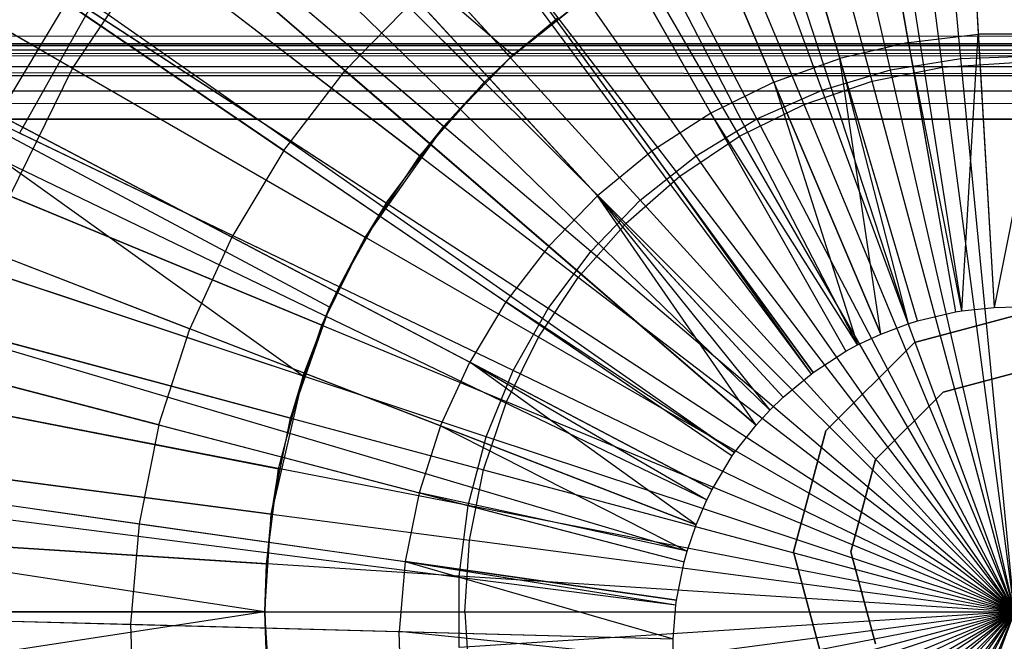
# Model space of a CAD drawing. Extents: x 0.2 to 40.1, y -6.7 to 6.7.
# Tile 220 of 256: x 15.516 to 16.032, y 3.378 to 3.705. Entities that reach past the tile are written whole.
import ezdxf

# ---------------------------------------------------------------- set-up
doc = ezdxf.new("R2010")
doc.units = 0
doc.header["$MEASUREMENT"] = 0
doc.layers.get('0').update_dxf_attribs({"color": 13, "linetype": 'CONTINUOUS'})

# ---------------------------------------------------------------- blocks, each defined once
blk = doc.blocks.new('SNOWBALL_XIV_PM3_STL')
at = {"color": 0}
for p, q in [((15.9855, 4.2589, 12.0589), (16.02704, 3.55343, 12.27543)), ((15.9855, 4.2589, 12.0589), (16.02704, 3.55343, 12.27543)), ((15.90104, 4.24985, 12.0589), (16.00996, 3.5516, 12.27543)), ((15.90104, 4.24985, 12.0589), (16.00996, 3.5516, 12.27543)), ((15.88504, 4.2472, 12.0589), (16.00672, 3.55107, 12.27543)), ((15.88504, 4.2472, 12.0589), (16.00672, 3.55107, 12.27543)), ((15.98681, 3.5464, 12.27543), (15.78656, 4.22413, 12.0589)), ((15.98681, 3.5464, 12.27543), (15.78656, 4.22413, 12.0589)), ((15.76241, 4.21661, 12.0589), (15.98192, 3.54488, 12.27543)), ((15.76241, 4.21661, 12.0589), (15.98192, 3.54488, 12.27543)), ((15.69136, 4.18998, 12.0589), (15.96756, 3.53949, 12.27543)), ((15.69136, 4.18998, 12.0589), (15.96756, 3.53949, 12.27543)), ((15.6309, 4.16157, 12.0589), (15.95533, 3.53375, 12.27543)), ((15.6309, 4.16157, 12.0589), (15.95533, 3.53375, 12.27543)), ((15.60067, 4.1452, 12.0589), (15.94922, 3.53044, 12.27543)), ((15.60067, 4.1452, 12.0589), (15.94922, 3.53044, 12.27543)), ((15.51568, 4.09037, 12.0589), (15.93203, 3.51935, 12.27543)), ((15.51568, 4.09037, 12.0589), (15.93203, 3.51935, 12.27543)), ((15.50993, 4.08615, 12.0589), (15.93087, 3.5185, 12.27543)), ((15.50993, 4.08615, 12.0589), (15.93087, 3.5185, 12.27543)), ((15.43749, 4.02622, 12.0589), (15.91622, 3.50638, 12.27543)), ((15.43749, 4.02622, 12.0589), (15.91622, 3.50638, 12.27543)), ((15.40262, 3.99229, 12.0589), (15.90917, 3.49952, 12.27543)), ((15.40262, 3.99229, 12.0589), (15.90917, 3.49952, 12.27543)), ((16.00953, 3.68423, 7.49844), (15.98192, 3.97042, 7.55251)), ((16.00953, 3.68423, 7.49844), (15.98192, 3.97042, 7.55251)), ((15.97259, 3.67826, 7.49844), (15.90861, 3.95857, 7.55251)), ((15.97259, 3.67826, 7.49844), (15.90861, 3.95857, 7.55251)), ((15.99992, 3.67957, 7.55158), (15.96308, 3.95938, 7.61917)), ((15.99992, 3.67957, 7.55158), (15.96308, 3.95938, 7.61917)), ((15.36712, 3.95357, 12.0589), (15.90199, 3.49169, 12.27543)), ((15.36712, 3.95357, 12.0589), (15.90199, 3.49169, 12.27543)), ((15.96291, 3.67221, 7.55158), (15.88987, 3.94481, 7.61917)), ((15.96291, 3.67221, 7.55158), (15.88987, 3.94481, 7.61917)), ((15.93672, 3.66762, 7.49844), (15.83742, 3.93744, 7.55251)), ((15.93672, 3.66762, 7.49844), (15.83742, 3.93744, 7.55251)), ((15.92718, 3.66008, 7.55158), (15.81918, 3.92082, 7.61917)), ((15.92718, 3.66008, 7.55158), (15.81918, 3.92082, 7.61917)), ((15.90251, 3.65247, 7.49844), (15.76952, 3.90738, 7.55251)), ((15.90251, 3.65247, 7.49844), (15.76952, 3.90738, 7.55251)), ((15.77312, 3.68478, 12.17175), (15.58158, 3.89569, 12.10527)), ((15.77312, 3.68478, 12.17175), (15.58158, 3.89569, 12.10527)), ((15.89334, 3.64339, 7.55158), (15.75223, 3.8878, 7.61917)), ((15.89334, 3.64339, 7.55158), (15.75223, 3.8878, 7.61917)), ((15.31176, 3.88244, 12.0589), (15.89079, 3.4773, 12.27543)), ((15.31176, 3.88244, 12.0589), (15.89079, 3.4773, 12.27543)), ((15.3055, 3.87337, 12.0589), (15.88953, 3.47547, 12.27543)), ((15.3055, 3.87337, 12.0589), (15.88953, 3.47547, 12.27543)), ((15.77436, 3.68591, 12.10744), (15.56228, 3.86888, 12.02693)), ((15.56228, 3.86888, 12.02693), (15.75943, 3.67173, 12.10744)), ((15.56228, 3.86888, 12.02693), (15.75943, 3.67173, 12.10744)), ((15.77436, 3.68591, 12.10744), (15.56228, 3.86888, 12.02693)), ((15.87051, 3.63307, 7.49844), (15.70602, 3.86889, 7.55251)), ((15.87051, 3.63307, 7.49844), (15.70602, 3.86889, 7.55251)), ((15.86197, 3.62243, 7.55158), (15.69017, 3.84633, 7.61917)), ((15.86197, 3.62243, 7.55158), (15.69017, 3.84633, 7.61917)), ((16.0103, 3.83776, 12.21476), (16.01859, 3.69694, 12.24897)), ((16.0103, 3.83776, 12.21476), (16.01859, 3.69694, 12.24897)), ((15.73805, 3.64857, 12.17175), (15.52111, 3.83325, 12.10527)), ((15.73805, 3.64857, 12.17175), (15.52111, 3.83325, 12.10527)), ((15.98197, 3.69268, 12.24897), (15.95768, 3.83163, 12.21476)), ((15.98197, 3.69268, 12.24897), (15.95768, 3.83163, 12.21476)), ((15.84126, 3.60975, 7.49844), (15.64796, 3.82259, 7.55251)), ((15.84126, 3.60975, 7.49844), (15.64796, 3.82259, 7.55251)), ((15.9061, 3.81955, 12.21476), (15.94607, 3.68426, 12.24897)), ((15.9061, 3.81955, 12.21476), (15.94607, 3.68426, 12.24897)), ((15.54335, 3.67892, 7.61917), (15.30815, 3.81472, 7.72144)), ((15.54335, 3.67892, 7.61917), (15.30815, 3.81472, 7.72144)), ((15.7255, 3.63305, 12.10744), (15.5043, 3.80278, 12.02693)), ((15.7255, 3.63305, 12.10744), (15.5043, 3.80278, 12.02693)), ((15.91137, 3.67182, 12.24897), (15.85624, 3.80166, 12.21476)), ((15.91137, 3.67182, 12.24897), (15.85624, 3.80166, 12.21476)), ((15.8336, 3.59755, 7.55158), (15.63404, 3.79711, 7.61917)), ((15.8336, 3.59755, 7.55158), (15.63404, 3.79711, 7.61917)), ((15.25341, 3.78667, 12.0589), (15.879, 3.45794, 12.27543)), ((15.25341, 3.78667, 12.0589), (15.879, 3.45794, 12.27543)), ((15.80874, 3.77821, 12.21476), (15.87832, 3.65549, 12.24897)), ((15.80874, 3.77821, 12.21476), (15.87832, 3.65549, 12.24897)), ((15.58193, 3.76807, 12.17293), (15.68642, 3.67784, 12.21476)), ((15.58193, 3.76807, 12.17293), (15.68642, 3.67784, 12.21476)), ((15.81523, 3.58287, 7.49844), (15.5963, 3.76924, 7.55251)), ((15.81523, 3.58287, 7.49844), (15.5963, 3.76924, 7.55251)), ((15.7079, 3.60818, 12.17175), (15.46913, 3.7636, 12.10527)), ((15.7079, 3.60818, 12.17175), (15.46913, 3.7636, 12.10527)), ((15.2397, 3.75944, 12.0589), (15.87622, 3.45243, 12.27543)), ((15.2397, 3.75944, 12.0589), (15.87622, 3.45243, 12.27543)), ((15.76423, 3.74949, 12.21476), (15.84734, 3.63551, 12.24897)), ((15.76423, 3.74949, 12.21476), (15.84734, 3.63551, 12.24897)), ((15.54335, 3.67892, 7.61917), (15.58482, 3.74099, 7.61917)), ((15.54335, 3.67892, 7.61917), (15.58482, 3.74099, 7.61917)), ((15.80873, 3.56918, 7.55158), (15.58482, 3.74099, 7.61917)), ((15.80873, 3.56918, 7.55158), (15.58482, 3.74099, 7.61917)), ((15.69691, 3.59026, 12.10744), (15.45546, 3.72967, 12.02693)), ((15.69691, 3.59026, 12.10744), (15.45546, 3.72967, 12.02693)), ((15.72328, 3.71589, 12.21476), (15.68642, 3.67784, 12.21476)), ((15.72328, 3.71589, 12.21476), (15.68642, 3.67784, 12.21476)), ((15.72328, 3.71589, 12.21476), (15.81884, 3.61212, 12.24897)), ((15.72328, 3.71589, 12.21476), (15.81884, 3.61212, 12.24897)), ((15.77312, 3.68478, 12.17175), (15.81252, 3.71621, 12.17175)), ((15.77312, 3.68478, 12.17175), (15.81252, 3.71621, 12.17175)), ((15.81252, 3.71621, 12.17175), (15.77436, 3.68591, 12.10744)), ((15.81252, 3.71621, 12.17175), (15.77436, 3.68591, 12.10744)), ((15.50465, 3.65465, 12.17293), (15.54005, 3.71357, 12.17293)), ((15.50465, 3.65465, 12.17293), (15.54005, 3.71357, 12.17293)), ((15.65414, 3.63584, 12.21476), (15.54005, 3.71357, 12.17293)), ((15.65414, 3.63584, 12.21476), (15.54005, 3.71357, 12.17293)), ((15.55188, 3.70973, 7.55251), (15.51544, 3.64503, 7.55251)), ((15.55188, 3.70973, 7.55251), (15.51544, 3.64503, 7.55251)), ((15.79285, 3.55288, 7.49844), (15.55188, 3.70973, 7.55251)), ((15.79285, 3.55288, 7.49844), (15.55188, 3.70973, 7.55251)), ((15.77436, 3.68591, 12.10744), (15.79811, 3.70566, 12.10744)), ((15.77436, 3.68591, 12.10744), (15.79811, 3.70566, 12.10744)), ((0.87627, 3.69134, 51.68808), (39.4086, 3.7035, 51.67959)), ((0.87627, 3.69134, 51.68808), (39.4086, 3.7035, 51.67959)), ((15.98197, 3.69268, 12.24897), (16.01859, 3.69694, 12.24897)), ((15.98197, 3.69268, 12.24897), (16.01859, 3.69694, 12.24897)), ((16.00996, 3.5516, 12.27543), (16.01859, 3.69694, 12.24897)), ((16.00996, 3.5516, 12.27543), (16.01859, 3.69694, 12.24897)), ((16.05546, 3.697, 12.24897), (16.01859, 3.69694, 12.24897)), ((16.05546, 3.697, 12.24897), (16.01859, 3.69694, 12.24897)), ((16.01859, 3.69694, 12.24897), (16.02704, 3.55343, 12.27543)), ((16.01859, 3.69694, 12.24897), (16.02704, 3.55343, 12.27543)), ((16.05546, 3.697, 12.24897), (16.02704, 3.55343, 12.27543)), ((16.05546, 3.697, 12.24897), (16.02704, 3.55343, 12.27543)), ((0.85168, 3.69192, 51.61956), (39.42076, 3.6896, 51.63287)), ((0.85168, 3.69192, 51.61956), (39.42076, 3.6896, 51.63287)), ((0.85168, 3.69192, 51.61956), (39.42879, 3.69192, 51.61956)), ((39.42879, 3.69192, 50.9109), (0.85168, 3.69192, 50.9109)), ((0.85168, 3.69192, 51.61956), (39.42879, 3.69192, 51.61956)), ((39.42879, 3.69192, 50.9109), (0.85168, 3.69192, 50.9109)), ((0.86195, 3.68816, 51.63636), (39.42076, 3.6896, 51.63287)), ((0.86195, 3.68816, 51.63636), (39.42076, 3.6896, 51.63287)), ((39.39221, 3.65255, 51.6983), (0.87627, 3.69134, 51.68808)), ((0.87627, 3.69134, 51.68808), (39.4004, 3.67969, 51.69348)), ((0.87627, 3.69134, 51.68808), (39.4004, 3.67969, 51.69348)), ((39.39221, 3.65255, 51.6983), (0.87627, 3.69134, 51.68808)), ((15.21156, 3.69459, 12.0589), (15.87053, 3.43932, 12.27543)), ((15.21156, 3.69459, 12.0589), (15.87053, 3.43932, 12.27543)), ((15.98197, 3.69268, 12.24897), (15.94607, 3.68426, 12.24897)), ((15.98197, 3.69268, 12.24897), (15.94607, 3.68426, 12.24897)), ((15.98197, 3.69268, 12.24897), (16.00672, 3.55107, 12.27543)), ((16.00996, 3.5516, 12.27543), (15.98197, 3.69268, 12.24897)), ((15.98197, 3.69268, 12.24897), (16.00672, 3.55107, 12.27543)), ((16.00996, 3.5516, 12.27543), (15.98197, 3.69268, 12.24897)), ((0.86195, 3.68816, 51.63636), (39.41162, 3.68169, 51.64603)), ((0.86195, 3.68816, 51.63636), (39.41162, 3.68169, 51.64603)), ((15.42648, 3.68787, 12.10527), (15.66425, 3.51754, 12.17175)), ((15.68317, 3.56426, 12.17175), (15.42648, 3.68787, 12.10527)), ((15.68317, 3.56426, 12.17175), (15.42648, 3.68787, 12.10527)), ((15.67822, 3.55358, 12.17175), (15.42648, 3.68787, 12.10527)), ((15.67822, 3.55358, 12.17175), (15.42648, 3.68787, 12.10527)), ((15.42648, 3.68787, 12.10527), (15.66425, 3.51754, 12.17175)), ((15.73805, 3.64857, 12.17175), (15.77312, 3.68478, 12.17175)), ((15.73805, 3.64857, 12.17175), (15.77312, 3.68478, 12.17175)), ((15.75943, 3.67173, 12.10744), (15.77436, 3.68591, 12.10744)), ((15.75943, 3.67173, 12.10744), (15.77436, 3.68591, 12.10744)), ((15.77312, 3.68478, 12.17175), (15.75943, 3.67173, 12.10744)), ((15.77312, 3.68478, 12.17175), (15.75943, 3.67173, 12.10744)), ((15.77312, 3.68478, 12.17175), (15.77436, 3.68591, 12.10744)), ((15.77312, 3.68478, 12.17175), (15.77436, 3.68591, 12.10744)), ((16.00953, 3.68423, 7.49844), (16.04693, 3.68543, 7.49844)), ((16.00953, 3.68423, 7.49844), (16.04693, 3.68543, 7.49844)), ((0.87109, 3.67902, 51.6487), (39.41162, 3.68169, 51.64603)), ((0.87109, 3.67902, 51.6487), (39.41162, 3.68169, 51.64603)), ((15.91137, 3.67182, 12.24897), (15.94607, 3.68426, 12.24897)), ((15.91137, 3.67182, 12.24897), (15.94607, 3.68426, 12.24897)), ((15.98681, 3.5464, 12.27543), (15.94607, 3.68426, 12.24897)), ((15.94607, 3.68426, 12.24897), (15.98192, 3.54488, 12.27543)), ((15.98681, 3.5464, 12.27543), (15.94607, 3.68426, 12.24897)), ((15.96756, 3.53949, 12.27543), (15.94607, 3.68426, 12.24897)), ((15.96756, 3.53949, 12.27543), (15.94607, 3.68426, 12.24897)), ((15.94607, 3.68426, 12.24897), (15.98192, 3.54488, 12.27543)), ((15.96291, 3.67221, 7.55158), (15.99992, 3.67957, 7.55158)), ((15.96291, 3.67221, 7.55158), (15.99992, 3.67957, 7.55158)), ((15.97259, 3.67826, 7.49844), (16.00953, 3.68423, 7.49844)), ((15.97259, 3.67826, 7.49844), (16.00953, 3.68423, 7.49844)), ((15.99992, 3.67957, 7.55158), (16.03757, 3.68204, 7.55158)), ((15.99992, 3.67957, 7.55158), (16.03757, 3.68204, 7.55158)), ((16.03757, 3.39359, 7.5197), (15.99992, 3.67957, 7.55158)), ((16.03757, 3.39359, 7.5197), (15.99992, 3.67957, 7.55158)), ((16.03757, 3.39359, 7.48033), (16.00953, 3.68423, 7.49844)), ((16.03757, 3.39359, 7.48033), (16.00953, 3.68423, 7.49844)), ((0.87109, 3.67902, 51.6487), (39.40247, 3.66935, 51.65517)), ((0.87109, 3.67902, 51.6487), (39.40247, 3.66935, 51.65517)), ((15.51034, 3.61197, 7.61917), (15.54335, 3.67892, 7.61917)), ((15.51034, 3.61197, 7.61917), (15.54335, 3.67892, 7.61917)), ((15.78776, 3.53781, 7.55158), (15.54335, 3.67892, 7.61917)), ((15.78776, 3.53781, 7.55158), (15.54335, 3.67892, 7.61917)), ((15.65414, 3.63584, 12.21476), (15.68642, 3.67784, 12.21476)), ((15.65414, 3.63584, 12.21476), (15.68642, 3.67784, 12.21476)), ((15.79319, 3.58564, 12.24897), (15.68642, 3.67784, 12.21476)), ((15.79319, 3.58564, 12.24897), (15.68642, 3.67784, 12.21476)), ((15.93672, 3.66762, 7.49844), (15.97259, 3.67826, 7.49844)), ((15.93672, 3.66762, 7.49844), (15.97259, 3.67826, 7.49844)), ((16.03757, 3.39359, 7.48033), (15.97259, 3.67826, 7.49844)), ((16.03757, 3.39359, 7.48033), (15.97259, 3.67826, 7.49844)), ((0.88023, 3.66587, 51.65661), (39.40247, 3.66935, 51.65517)), ((0.88023, 3.66587, 51.65661), (39.40247, 3.66935, 51.65517)), ((15.7255, 3.63305, 12.10744), (15.75943, 3.67173, 12.10744)), ((15.7255, 3.63305, 12.10744), (15.75943, 3.67173, 12.10744)), ((15.73805, 3.64857, 12.17175), (15.75943, 3.67173, 12.10744)), ((15.73805, 3.64857, 12.17175), (15.75943, 3.67173, 12.10744)), ((15.91137, 3.67182, 12.24897), (15.87832, 3.65549, 12.24897)), ((15.91137, 3.67182, 12.24897), (15.87832, 3.65549, 12.24897)), ((15.96756, 3.53949, 12.27543), (15.91137, 3.67182, 12.24897)), ((15.91137, 3.67182, 12.24897), (15.95533, 3.53375, 12.27543)), ((15.91137, 3.67182, 12.24897), (15.95533, 3.53375, 12.27543)), ((15.96756, 3.53949, 12.27543), (15.91137, 3.67182, 12.24897)), ((15.92718, 3.66008, 7.55158), (15.96291, 3.67221, 7.55158)), ((15.92718, 3.66008, 7.55158), (15.96291, 3.67221, 7.55158)), ((16.03757, 3.39359, 7.5197), (15.96291, 3.67221, 7.55158)), ((16.03757, 3.39359, 7.5197), (15.96291, 3.67221, 7.55158)), ((0.88023, 3.66587, 51.65661), (39.39221, 3.65255, 51.65893)), ((0.88023, 3.66587, 51.65661), (39.39221, 3.65255, 51.65893)), ((39.39221, 3.65255, 51.6983), (0.88447, 3.66534, 51.69725)), ((39.39221, 3.65255, 51.6983), (0.88447, 3.66534, 51.69725)), ((15.90251, 3.65247, 7.49844), (15.93672, 3.66762, 7.49844)), ((15.90251, 3.65247, 7.49844), (15.93672, 3.66762, 7.49844)), ((16.03757, 3.39359, 7.48033), (15.93672, 3.66762, 7.49844)), ((16.03757, 3.39359, 7.48033), (15.93672, 3.66762, 7.49844)), ((15.89334, 3.64339, 7.55158), (15.92718, 3.66008, 7.55158)), ((15.89334, 3.64339, 7.55158), (15.92718, 3.66008, 7.55158)), ((16.03757, 3.39359, 7.5197), (15.92718, 3.66008, 7.55158)), ((16.03757, 3.39359, 7.5197), (15.92718, 3.66008, 7.55158)), ((15.50465, 3.65465, 12.17293), (15.62687, 3.59043, 12.21476)), ((15.50465, 3.65465, 12.17293), (15.62687, 3.59043, 12.21476)), ((15.87832, 3.65549, 12.24897), (15.84734, 3.63551, 12.24897)), ((15.87832, 3.65549, 12.24897), (15.84734, 3.63551, 12.24897)), ((15.87832, 3.65549, 12.24897), (15.94922, 3.53044, 12.27543)), ((15.95533, 3.53375, 12.27543), (15.87832, 3.65549, 12.24897)), ((15.87832, 3.65549, 12.24897), (15.94922, 3.53044, 12.27543)), ((15.95533, 3.53375, 12.27543), (15.87832, 3.65549, 12.24897)), ((39.39221, 3.65255, 51.6983), (10.67572, 3.65238, 51.6983)), ((10.67572, 3.65238, 51.65893), (39.39221, 3.65255, 51.65893)), ((39.39221, 3.65255, 51.6983), (10.67572, 3.65238, 51.6983)), ((10.67572, 3.65238, 51.65893), (39.39221, 3.65255, 51.65893)), ((15.67416, 3.54412, 12.10744), (15.41657, 3.65081, 12.02693)), ((15.67416, 3.54412, 12.10744), (15.41657, 3.65081, 12.02693)), ((15.73805, 3.64857, 12.17175), (15.69691, 3.59026, 12.10744)), ((15.73805, 3.64857, 12.17175), (15.69691, 3.59026, 12.10744)), ((15.7079, 3.60818, 12.17175), (15.73805, 3.64857, 12.17175)), ((15.7079, 3.60818, 12.17175), (15.73805, 3.64857, 12.17175)), ((15.73805, 3.64857, 12.17175), (15.7255, 3.63305, 12.10744)), ((15.73805, 3.64857, 12.17175), (15.7255, 3.63305, 12.10744)), ((15.87051, 3.63307, 7.49844), (15.90251, 3.65247, 7.49844)), ((15.87051, 3.63307, 7.49844), (15.90251, 3.65247, 7.49844)), ((16.03757, 3.39359, 7.48033), (15.90251, 3.65247, 7.49844)), ((16.03757, 3.39359, 7.48033), (15.90251, 3.65247, 7.49844)), ((15.77449, 3.52028, 7.49844), (15.51544, 3.64503, 7.55251)), ((15.77449, 3.52028, 7.49844), (15.51544, 3.64503, 7.55251)), ((15.86197, 3.62243, 7.55158), (15.89334, 3.64339, 7.55158)), ((15.86197, 3.62243, 7.55158), (15.89334, 3.64339, 7.55158)), ((16.03757, 3.39359, 7.5197), (15.89334, 3.64339, 7.55158)), ((16.03757, 3.39359, 7.5197), (15.89334, 3.64339, 7.55158)), ((15.65414, 3.63584, 12.21476), (15.62687, 3.59043, 12.21476)), ((15.65414, 3.63584, 12.21476), (15.62687, 3.59043, 12.21476)), ((15.65414, 3.63584, 12.21476), (15.77072, 3.55641, 12.24897)), ((15.65414, 3.63584, 12.21476), (15.77072, 3.55641, 12.24897)), ((15.69691, 3.59026, 12.10744), (15.7255, 3.63305, 12.10744)), ((15.69691, 3.59026, 12.10744), (15.7255, 3.63305, 12.10744)), ((15.84734, 3.63551, 12.24897), (15.81884, 3.61212, 12.24897)), ((15.84734, 3.63551, 12.24897), (15.81884, 3.61212, 12.24897)), ((15.84126, 3.60975, 7.49844), (15.87051, 3.63307, 7.49844)), ((15.84126, 3.60975, 7.49844), (15.87051, 3.63307, 7.49844)), ((15.93203, 3.51935, 12.27543), (15.84734, 3.63551, 12.24897)), ((15.84734, 3.63551, 12.24897), (15.93087, 3.5185, 12.27543)), ((15.93203, 3.51935, 12.27543), (15.84734, 3.63551, 12.24897)), ((15.84734, 3.63551, 12.24897), (15.93087, 3.5185, 12.27543)), ((16.03757, 3.39359, 7.48033), (15.87051, 3.63307, 7.49844)), ((16.03757, 3.39359, 7.48033), (15.87051, 3.63307, 7.49844)), ((15.1883, 3.62647, 12.0589), (15.86583, 3.42554, 12.27543)), ((15.1883, 3.62647, 12.0589), (15.86583, 3.42554, 12.27543)), ((15.8336, 3.59755, 7.55158), (15.86197, 3.62243, 7.55158)), ((15.8336, 3.59755, 7.55158), (15.86197, 3.62243, 7.55158)), ((16.03757, 3.39359, 7.5197), (15.86197, 3.62243, 7.55158)), ((16.03757, 3.39359, 7.5197), (15.86197, 3.62243, 7.55158)), ((15.79319, 3.58564, 12.24897), (15.81884, 3.61212, 12.24897)), ((15.79319, 3.58564, 12.24897), (15.81884, 3.61212, 12.24897)), ((15.91622, 3.50638, 12.27543), (15.81884, 3.61212, 12.24897)), ((15.81884, 3.61212, 12.24897), (15.90917, 3.49952, 12.27543)), ((15.91622, 3.50638, 12.27543), (15.81884, 3.61212, 12.24897)), ((15.90199, 3.49169, 12.27543), (15.81884, 3.61212, 12.24897)), ((15.90199, 3.49169, 12.27543), (15.81884, 3.61212, 12.24897)), ((15.81884, 3.61212, 12.24897), (15.90917, 3.49952, 12.27543)), ((15.39387, 3.60731, 12.10527), (15.66425, 3.51754, 12.17175)), ((15.39387, 3.60731, 12.10527), (15.66425, 3.51754, 12.17175)), ((15.77108, 3.50397, 7.55158), (15.51034, 3.61197, 7.61917)), ((15.77108, 3.50397, 7.55158), (15.51034, 3.61197, 7.61917)), ((15.68317, 3.56426, 12.17175), (15.7079, 3.60818, 12.17175)), ((15.68317, 3.56426, 12.17175), (15.7079, 3.60818, 12.17175)), ((15.7079, 3.60818, 12.17175), (15.69691, 3.59026, 12.10744)), ((15.7079, 3.60818, 12.17175), (15.69691, 3.59026, 12.10744)), ((15.81523, 3.58287, 7.49844), (15.84126, 3.60975, 7.49844)), ((15.81523, 3.58287, 7.49844), (15.84126, 3.60975, 7.49844)), ((16.03757, 3.39359, 7.48033), (15.84126, 3.60975, 7.49844)), ((16.03757, 3.39359, 7.48033), (15.84126, 3.60975, 7.49844)), ((15.18046, 3.59835, 12.0589), (15.86424, 3.41985, 12.27543)), ((15.18046, 3.59835, 12.0589), (15.86424, 3.41985, 12.27543)), ((15.80873, 3.56918, 7.55158), (15.8336, 3.59755, 7.55158)), ((15.80873, 3.56918, 7.55158), (15.8336, 3.59755, 7.55158)), ((16.03757, 3.39359, 7.5197), (15.8336, 3.59755, 7.55158)), ((16.03757, 3.39359, 7.5197), (15.8336, 3.59755, 7.55158)), ((15.4762, 3.59207, 12.17293), (15.60494, 3.5422, 12.21476)), ((15.4762, 3.59207, 12.17293), (15.60494, 3.5422, 12.21476)), ((15.62687, 3.59043, 12.21476), (15.60494, 3.5422, 12.21476)), ((15.62687, 3.59043, 12.21476), (15.60494, 3.5422, 12.21476)), ((15.62687, 3.59043, 12.21476), (15.75174, 3.52481, 12.24897)), ((15.62687, 3.59043, 12.21476), (15.75174, 3.52481, 12.24897)), ((15.67416, 3.54412, 12.10744), (15.69691, 3.59026, 12.10744)), ((15.67416, 3.54412, 12.10744), (15.69691, 3.59026, 12.10744)), ((15.68317, 3.56426, 12.17175), (15.69691, 3.59026, 12.10744)), ((15.68317, 3.56426, 12.17175), (15.69691, 3.59026, 12.10744)), ((15.79319, 3.58564, 12.24897), (15.77072, 3.55641, 12.24897)), ((15.79319, 3.58564, 12.24897), (15.77072, 3.55641, 12.24897)), ((15.79285, 3.55288, 7.49844), (15.81523, 3.58287, 7.49844)), ((15.79285, 3.55288, 7.49844), (15.81523, 3.58287, 7.49844)), ((15.90199, 3.49169, 12.27543), (15.79319, 3.58564, 12.24897)), ((15.90199, 3.49169, 12.27543), (15.79319, 3.58564, 12.24897)), ((16.03757, 3.39359, 7.48033), (15.81523, 3.58287, 7.49844)), ((16.03757, 3.39359, 7.48033), (15.81523, 3.58287, 7.49844)), ((15.76045, 3.4856, 7.49844), (15.48758, 3.5762, 7.55251)), ((15.76045, 3.4856, 7.49844), (15.48758, 3.5762, 7.55251)), ((15.65762, 3.49539, 12.10744), (15.38831, 3.56756, 12.02693)), ((15.65762, 3.49539, 12.10744), (15.38831, 3.56756, 12.02693)), ((15.78776, 3.53781, 7.55158), (15.80873, 3.56918, 7.55158)), ((15.78776, 3.53781, 7.55158), (15.80873, 3.56918, 7.55158)), ((16.03757, 3.39359, 7.5197), (15.80873, 3.56918, 7.55158)), ((16.03757, 3.39359, 7.5197), (15.80873, 3.56918, 7.55158)), ((15.68317, 3.56426, 12.17175), (15.67416, 3.54412, 12.10744)), ((15.68317, 3.56426, 12.17175), (15.67416, 3.54412, 12.10744)), ((15.67822, 3.55358, 12.17175), (15.68317, 3.56426, 12.17175)), ((15.67822, 3.55358, 12.17175), (15.68317, 3.56426, 12.17175)), ((15.77072, 3.55641, 12.24897), (15.75174, 3.52481, 12.24897)), ((15.77072, 3.55641, 12.24897), (15.75174, 3.52481, 12.24897)), ((15.89079, 3.4773, 12.27543), (15.77072, 3.55641, 12.24897)), ((15.77072, 3.55641, 12.24897), (15.88953, 3.47547, 12.27543)), ((15.89079, 3.4773, 12.27543), (15.77072, 3.55641, 12.24897)), ((15.77072, 3.55641, 12.24897), (15.88953, 3.47547, 12.27543)), ((15.67822, 3.55358, 12.17175), (15.65762, 3.49539, 12.10744)), ((15.67822, 3.55358, 12.17175), (15.65762, 3.49539, 12.10744)), ((15.66425, 3.51754, 12.17175), (15.67822, 3.55358, 12.17175)), ((15.66425, 3.51754, 12.17175), (15.67822, 3.55358, 12.17175)), ((15.67822, 3.55358, 12.17175), (15.67416, 3.54412, 12.10744)), ((15.67822, 3.55358, 12.17175), (15.67416, 3.54412, 12.10744)), ((15.77449, 3.52028, 7.49844), (15.79285, 3.55288, 7.49844)), ((15.77449, 3.52028, 7.49844), (15.79285, 3.55288, 7.49844)), ((16.03757, 3.39359, 7.48033), (15.79285, 3.55288, 7.49844)), ((16.03757, 3.39359, 7.48033), (15.79285, 3.55288, 7.49844)), ((16.04851, 3.55197, 50.87138), (15.98512, 3.53498, 50.87138)), ((15.98512, 3.53498, 50.91075), (16.04851, 3.55197, 50.91075)), ((15.98512, 3.53498, 50.91075), (16.04851, 3.55197, 50.91075)), ((16.04851, 3.55197, 50.87138), (15.98512, 3.53498, 50.87138)), ((15.98681, 3.5464, 12.27543), (16.00672, 3.55107, 12.27543)), ((15.98681, 3.5464, 12.27543), (16.00672, 3.55107, 12.27543)), ((16.00672, 3.55107, 12.27543), (16.00996, 3.5516, 12.27543)), ((16.00672, 3.55107, 12.27543), (16.00996, 3.5516, 12.27543)), ((16.00996, 3.5516, 12.27543), (16.02704, 3.55343, 12.27543)), ((16.00996, 3.5516, 12.27543), (16.02704, 3.55343, 12.27543)), ((16.02704, 3.55343, 12.27543), (16.03871, 3.55374, 12.27543)), ((16.02704, 3.55343, 12.27543), (16.03871, 3.55374, 12.27543)), ((15.96756, 3.53949, 12.27543), (15.98192, 3.54488, 12.27543)), ((15.96756, 3.53949, 12.27543), (15.98192, 3.54488, 12.27543)), ((15.98192, 3.54488, 12.27543), (15.98681, 3.5464, 12.27543)), ((15.98192, 3.54488, 12.27543), (15.98681, 3.5464, 12.27543)), ((15.48634, 3.54129, 7.61917), (15.75895, 3.46824, 7.55158)), ((15.48634, 3.54129, 7.61917), (15.75895, 3.46824, 7.55158)), ((15.58866, 3.49179, 12.21476), (15.60494, 3.5422, 12.21476)), ((15.58866, 3.49179, 12.21476), (15.60494, 3.5422, 12.21476)), ((15.73648, 3.49125, 12.24897), (15.60494, 3.5422, 12.21476)), ((15.73648, 3.49125, 12.24897), (15.60494, 3.5422, 12.21476)), ((15.65762, 3.49539, 12.10744), (15.67416, 3.54412, 12.10744)), ((15.65762, 3.49539, 12.10744), (15.67416, 3.54412, 12.10744)), ((15.77108, 3.50397, 7.55158), (15.78776, 3.53781, 7.55158)), ((15.77108, 3.50397, 7.55158), (15.78776, 3.53781, 7.55158)), ((16.03757, 3.39359, 7.5197), (15.78776, 3.53781, 7.55158)), ((16.03757, 3.39359, 7.5197), (15.78776, 3.53781, 7.55158)), ((15.98512, 3.53498, 50.87138), (15.93872, 3.48858, 50.87138)), ((15.93872, 3.48858, 50.91075), (15.98512, 3.53498, 50.91075)), ((15.93872, 3.48858, 50.91075), (15.98512, 3.53498, 50.91075)), ((15.98512, 3.53498, 50.87138), (15.93872, 3.48858, 50.87138)), ((15.95533, 3.53375, 12.27543), (15.96756, 3.53949, 12.27543)), ((15.95533, 3.53375, 12.27543), (15.96756, 3.53949, 12.27543)), ((15.98512, 3.53498, 50.91075), (15.98512, 3.53498, 50.87138)), ((15.98512, 3.53498, 50.91075), (15.98512, 3.53498, 50.87138)), ((15.93203, 3.51935, 12.27543), (15.94922, 3.53044, 12.27543)), ((15.93203, 3.51935, 12.27543), (15.94922, 3.53044, 12.27543)), ((15.94922, 3.53044, 12.27543), (15.95533, 3.53375, 12.27543)), ((15.94922, 3.53044, 12.27543), (15.95533, 3.53375, 12.27543)), ((15.58866, 3.49179, 12.21476), (15.45507, 3.52666, 12.17293)), ((15.58866, 3.49179, 12.21476), (15.45507, 3.52666, 12.17293)), ((15.73648, 3.49125, 12.24897), (15.75174, 3.52481, 12.24897)), ((15.73648, 3.49125, 12.24897), (15.75174, 3.52481, 12.24897)), ((15.879, 3.45794, 12.27543), (15.75174, 3.52481, 12.24897)), ((15.75174, 3.52481, 12.24897), (15.87622, 3.45243, 12.27543)), ((15.879, 3.45794, 12.27543), (15.75174, 3.52481, 12.24897)), ((15.87053, 3.43932, 12.27543), (15.75174, 3.52481, 12.24897)), ((15.87053, 3.43932, 12.27543), (15.75174, 3.52481, 12.24897)), ((15.75174, 3.52481, 12.24897), (15.87622, 3.45243, 12.27543)), ((15.37182, 3.52324, 12.10527), (15.65147, 3.46878, 12.17175)), ((15.37182, 3.52324, 12.10527), (15.65147, 3.46878, 12.17175)), ((15.76045, 3.4856, 7.49844), (15.77449, 3.52028, 7.49844)), ((15.76045, 3.4856, 7.49844), (15.77449, 3.52028, 7.49844)), ((16.03757, 3.39359, 7.48033), (15.77449, 3.52028, 7.49844)), ((16.03757, 3.39359, 7.48033), (15.77449, 3.52028, 7.49844)), ((15.93087, 3.5185, 12.27543), (15.93203, 3.51935, 12.27543)), ((15.93087, 3.5185, 12.27543), (15.93203, 3.51935, 12.27543)), ((16.04851, 3.52192, 12.21937), (16.00014, 3.50896, 12.21937)), ((16.00014, 3.50896, 50.86652), (16.04851, 3.52192, 50.86652)), ((16.04851, 3.52192, 12.21937), (16.00014, 3.50896, 12.21937)), ((16.00014, 3.50896, 50.86652), (16.04851, 3.52192, 50.86652)), ((15.66425, 3.51754, 12.17175), (15.64758, 3.44493, 12.10744)), ((15.66425, 3.51754, 12.17175), (15.64758, 3.44493, 12.10744)), ((15.65147, 3.46878, 12.17175), (15.66425, 3.51754, 12.17175)), ((15.65147, 3.46878, 12.17175), (15.66425, 3.51754, 12.17175)), ((15.66425, 3.51754, 12.17175), (15.65762, 3.49539, 12.10744)), ((15.66425, 3.51754, 12.17175), (15.65762, 3.49539, 12.10744)), ((15.91622, 3.50638, 12.27543), (15.93087, 3.5185, 12.27543)), ((15.91622, 3.50638, 12.27543), (15.93087, 3.5185, 12.27543)), ((16.00014, 3.50896, 12.21937), (15.96474, 3.47356, 12.21937)), ((15.96474, 3.47356, 50.86652), (16.00014, 3.50896, 50.86652)), ((16.00014, 3.50896, 12.21937), (15.96474, 3.47356, 12.21937)), ((15.96474, 3.47356, 50.86652), (16.00014, 3.50896, 50.86652)), ((16.00014, 3.50896, 12.21937), (16.00014, 3.50896, 50.86652)), ((16.00014, 3.50896, 12.21937), (16.00014, 3.50896, 50.86652)), ((15.75096, 3.4494, 7.49844), (15.46874, 3.50437, 7.55251)), ((15.75096, 3.4494, 7.49844), (15.46874, 3.50437, 7.55251)), ((15.75895, 3.46824, 7.55158), (15.77108, 3.50397, 7.55158)), ((15.75895, 3.46824, 7.55158), (15.77108, 3.50397, 7.55158)), ((16.03757, 3.39359, 7.5197), (15.77108, 3.50397, 7.55158)), ((16.03757, 3.39359, 7.5197), (15.77108, 3.50397, 7.55158)), ((15.90917, 3.49952, 12.27543), (15.91622, 3.50638, 12.27543)), ((15.90917, 3.49952, 12.27543), (15.91622, 3.50638, 12.27543)), ((15.16055, 3.49919, 12.0589), (15.86021, 3.3998, 12.27543)), ((15.16055, 3.49919, 12.0589), (15.86021, 3.3998, 12.27543)), ((15.90199, 3.49169, 12.27543), (15.90917, 3.49952, 12.27543)), ((15.90199, 3.49169, 12.27543), (15.90917, 3.49952, 12.27543)), ((15.64758, 3.44493, 12.10744), (15.65762, 3.49539, 12.10744)), ((15.64758, 3.44493, 12.10744), (15.65762, 3.49539, 12.10744)), ((15.58866, 3.49179, 12.21476), (15.57823, 3.43986, 12.21476)), ((15.58866, 3.49179, 12.21476), (15.57823, 3.43986, 12.21476)), ((15.58866, 3.49179, 12.21476), (15.72515, 3.45616, 12.24897)), ((15.58866, 3.49179, 12.21476), (15.72515, 3.45616, 12.24897)), ((15.73648, 3.49125, 12.24897), (15.72515, 3.45616, 12.24897)), ((15.73648, 3.49125, 12.24897), (15.72515, 3.45616, 12.24897)), ((15.87053, 3.43932, 12.27543), (15.73648, 3.49125, 12.24897)), ((15.73648, 3.49125, 12.24897), (15.86583, 3.42554, 12.27543)), ((15.87053, 3.43932, 12.27543), (15.73648, 3.49125, 12.24897)), ((15.73648, 3.49125, 12.24897), (15.86583, 3.42554, 12.27543)), ((15.89079, 3.4773, 12.27543), (15.90199, 3.49169, 12.27543)), ((15.89079, 3.4773, 12.27543), (15.90199, 3.49169, 12.27543)), ((15.93872, 3.48858, 50.87138), (15.92173, 3.4252, 50.87138)), ((15.92173, 3.4252, 50.91075), (15.93872, 3.48858, 50.91075)), ((15.92173, 3.4252, 50.91075), (15.93872, 3.48858, 50.91075)), ((15.93872, 3.48858, 50.87138), (15.92173, 3.4252, 50.87138)), ((15.93872, 3.48858, 50.91075), (15.93872, 3.48858, 50.87138)), ((15.93872, 3.48858, 50.91075), (15.93872, 3.48858, 50.87138)), ((15.1589, 3.48697, 12.0589), (15.85988, 3.39733, 12.27543)), ((15.1589, 3.48697, 12.0589), (15.85988, 3.39733, 12.27543)), ((15.75096, 3.4494, 7.49844), (15.76045, 3.4856, 7.49844)), ((15.75096, 3.4494, 7.49844), (15.76045, 3.4856, 7.49844)), ((16.03757, 3.39359, 7.48033), (15.76045, 3.4856, 7.49844)), ((16.03757, 3.39359, 7.48033), (15.76045, 3.4856, 7.49844)), ((15.64758, 3.44493, 12.10744), (15.37115, 3.48132, 12.02693)), ((15.64758, 3.44493, 12.10744), (15.37115, 3.48132, 12.02693)), ((15.879, 3.45794, 12.27543), (15.88953, 3.47547, 12.27543)), ((15.879, 3.45794, 12.27543), (15.88953, 3.47547, 12.27543)), ((15.88953, 3.47547, 12.27543), (15.89079, 3.4773, 12.27543)), ((15.88953, 3.47547, 12.27543), (15.89079, 3.4773, 12.27543)), ((15.96474, 3.47356, 12.21937), (15.95178, 3.4252, 12.21937)), ((15.95178, 3.4252, 50.86652), (15.96474, 3.47356, 50.86652)), ((15.96474, 3.47356, 12.21937), (15.95178, 3.4252, 12.21937)), ((15.95178, 3.4252, 50.86652), (15.96474, 3.47356, 50.86652)), ((15.96474, 3.47356, 12.21937), (15.96474, 3.47356, 50.86652)), ((15.96474, 3.47356, 12.21937), (15.96474, 3.47356, 50.86652)), ((15.47178, 3.46807, 7.61917), (15.75159, 3.43124, 7.55158)), ((15.47178, 3.46807, 7.61917), (15.75159, 3.43124, 7.55158)), ((15.64502, 3.41879, 12.17175), (15.65147, 3.46878, 12.17175)), ((15.64502, 3.41879, 12.17175), (15.65147, 3.46878, 12.17175)), ((15.65147, 3.46878, 12.17175), (15.64758, 3.44493, 12.10744)), ((15.65147, 3.46878, 12.17175), (15.64758, 3.44493, 12.10744)), ((15.75159, 3.43124, 7.55158), (15.75895, 3.46824, 7.55158)), ((15.75159, 3.43124, 7.55158), (15.75895, 3.46824, 7.55158)), ((15.75895, 3.46824, 7.55158), (16.03757, 3.39359, 7.5197)), ((15.75895, 3.46824, 7.55158), (16.03757, 3.39359, 7.5197)), ((15.44154, 3.45927, 12.17293), (15.57823, 3.43986, 12.21476)), ((15.44154, 3.45927, 12.17293), (15.57823, 3.43986, 12.21476)), ((15.87622, 3.45243, 12.27543), (15.879, 3.45794, 12.27543)), ((15.87622, 3.45243, 12.27543), (15.879, 3.45794, 12.27543)), ((15.72515, 3.45616, 12.24897), (15.71789, 3.42002, 12.24897)), ((15.72515, 3.45616, 12.24897), (15.71789, 3.42002, 12.24897)), ((15.72515, 3.45616, 12.24897), (15.86424, 3.41985, 12.27543)), ((15.86583, 3.42554, 12.27543), (15.72515, 3.45616, 12.24897)), ((15.72515, 3.45616, 12.24897), (15.86424, 3.41985, 12.27543)), ((15.86583, 3.42554, 12.27543), (15.72515, 3.45616, 12.24897)), ((15.87053, 3.43932, 12.27543), (15.87622, 3.45243, 12.27543)), ((15.87053, 3.43932, 12.27543), (15.87622, 3.45243, 12.27543)), ((15.74617, 3.4123, 7.49844), (15.75096, 3.4494, 7.49844)), ((15.74617, 3.4123, 7.49844), (15.75096, 3.4494, 7.49844)), ((16.03757, 3.39359, 7.48033), (15.75096, 3.4494, 7.49844)), ((16.03757, 3.39359, 7.48033), (15.75096, 3.4494, 7.49844)), ((15.64421, 3.39359, 12.10744), (15.64758, 3.44493, 12.10744)), ((15.64421, 3.39359, 12.10744), (15.64758, 3.44493, 12.10744)), ((15.64758, 3.44493, 12.10744), (15.64502, 3.41879, 12.17175)), ((15.64758, 3.44493, 12.10744), (15.64502, 3.41879, 12.17175)), ((15.3607, 3.43704, 12.10527), (15.64502, 3.41879, 12.17175)), ((15.64421, 3.39359, 12.17175), (15.3607, 3.43704, 12.10527)), ((15.3607, 3.43704, 12.10527), (15.64502, 3.41879, 12.17175)), ((15.64421, 3.39359, 12.17175), (15.3607, 3.43704, 12.10527)), ((15.57823, 3.43986, 12.21476), (15.57378, 3.38707, 12.21476)), ((15.57823, 3.43986, 12.21476), (15.57378, 3.38707, 12.21476)), ((15.57823, 3.43986, 12.21476), (15.71789, 3.42002, 12.24897)), ((15.57823, 3.43986, 12.21476), (15.71789, 3.42002, 12.24897)), ((15.86583, 3.42554, 12.27543), (15.87053, 3.43932, 12.27543)), ((15.86583, 3.42554, 12.27543), (15.87053, 3.43932, 12.27543)), ((15.74912, 3.39359, 7.55158), (15.75159, 3.43124, 7.55158)), ((15.74912, 3.39359, 7.55158), (15.75159, 3.43124, 7.55158)), ((16.03757, 3.39359, 7.5197), (15.75159, 3.43124, 7.55158)), ((16.03757, 3.39359, 7.5197), (15.75159, 3.43124, 7.55158)), ((15.74617, 3.4123, 7.49844), (15.45925, 3.43072, 7.55251)), ((15.74617, 3.4123, 7.49844), (15.45925, 3.43072, 7.55251)), ((15.86424, 3.41985, 12.27543), (15.86583, 3.42554, 12.27543)), ((15.86424, 3.41985, 12.27543), (15.86583, 3.42554, 12.27543)), ((15.92173, 3.4252, 50.87138), (15.93872, 3.36181, 50.87138)), ((15.93872, 3.36181, 50.91075), (15.92173, 3.4252, 50.91075)), ((15.92173, 3.4252, 50.91075), (15.92173, 3.4252, 50.87138)), ((15.92173, 3.4252, 50.91075), (15.92173, 3.4252, 50.87138)), ((15.93872, 3.36181, 50.91075), (15.92173, 3.4252, 50.91075)), ((15.92173, 3.4252, 50.87138), (15.93872, 3.36181, 50.87138)), ((15.95178, 3.4252, 12.21937), (15.95178, 3.4252, 50.86652)), ((15.95178, 3.4252, 12.21937), (15.96474, 3.37684, 12.21937)), ((15.96474, 3.37684, 50.86652), (15.95178, 3.4252, 50.86652)), ((15.95178, 3.4252, 12.21937), (15.95178, 3.4252, 50.86652)), ((15.95178, 3.4252, 12.21937), (15.96474, 3.37684, 12.21937)), ((15.96474, 3.37684, 50.86652), (15.95178, 3.4252, 50.86652)), ((15.64421, 3.39359, 12.17175), (15.64502, 3.41879, 12.17175)), ((15.64502, 3.41879, 12.17175), (15.64421, 3.39359, 12.10744)), ((15.64421, 3.39359, 12.17175), (15.64502, 3.41879, 12.17175)), ((15.64502, 3.41879, 12.17175), (15.64421, 3.39359, 12.10744)), ((15.71789, 3.42002, 12.24897), (15.71479, 3.38328, 12.24897)), ((15.71789, 3.42002, 12.24897), (15.71479, 3.38328, 12.24897)), ((15.86021, 3.3998, 12.27543), (15.71789, 3.42002, 12.24897)), ((15.71789, 3.42002, 12.24897), (15.85988, 3.39733, 12.27543)), ((15.86021, 3.3998, 12.27543), (15.71789, 3.42002, 12.24897)), ((15.71789, 3.42002, 12.24897), (15.85988, 3.39733, 12.27543)), ((15.71789, 3.42002, 12.24897), (15.8585, 3.37942, 12.27543)), ((15.71789, 3.42002, 12.24897), (15.8585, 3.37942, 12.27543)), ((15.86021, 3.3998, 12.27543), (15.86424, 3.41985, 12.27543)), ((15.86021, 3.3998, 12.27543), (15.86424, 3.41985, 12.27543)), ((16.03757, 3.39359, 7.48033), (15.74617, 3.4123, 7.49844)), ((15.74617, 3.37488, 7.49844), (15.74617, 3.4123, 7.49844)), ((15.74617, 3.37488, 7.49844), (15.74617, 3.4123, 7.49844)), ((16.03757, 3.39359, 7.48033), (15.74617, 3.4123, 7.49844)), ((15.15206, 3.3984, 12.0589), (15.8585, 3.37942, 12.27543)), ((15.15206, 3.3984, 12.0589), (15.8585, 3.37942, 12.27543)), ((15.8585, 3.37942, 12.27543), (15.85988, 3.39733, 12.27543)), ((15.8585, 3.37942, 12.27543), (15.85988, 3.39733, 12.27543)), ((15.85988, 3.39733, 12.27543), (15.86021, 3.3998, 12.27543)), ((15.85988, 3.39733, 12.27543), (15.86021, 3.3998, 12.27543)), ((15.64421, 3.39359, 12.17175), (15.3607, 3.35013, 12.10527)), ((15.64421, 3.39359, 12.17175), (15.3607, 3.35013, 12.10527)), ((15.64421, 3.39359, 12.10744), (15.3654, 3.39359, 12.02693)), ((15.64421, 3.39359, 12.10744), (15.3654, 3.39359, 12.02693)), ((15.43577, 3.39078, 12.17293), (15.57378, 3.38707, 12.21476)), ((15.43577, 3.39078, 12.17293), (15.57378, 3.38707, 12.21476)), ((15.4669, 3.39359, 7.61917), (15.74912, 3.39359, 7.55158)), ((15.4669, 3.39359, 7.61917), (15.74912, 3.39359, 7.55158)), ((15.64758, 3.34224, 12.10744), (15.64421, 3.39359, 12.10744)), ((15.64502, 3.36838, 12.17175), (15.64421, 3.39359, 12.17175)), ((15.64421, 3.39359, 12.17175), (15.64421, 3.39359, 12.10744)), ((15.64502, 3.36838, 12.17175), (15.64421, 3.39359, 12.17175)), ((15.64421, 3.39359, 12.10744), (15.64502, 3.36838, 12.17175)), ((15.64421, 3.39359, 12.17175), (15.64421, 3.39359, 12.10744)), ((15.64421, 3.39359, 12.10744), (15.64502, 3.36838, 12.17175)), ((15.64758, 3.34224, 12.10744), (15.64421, 3.39359, 12.10744)), ((16.03757, 3.39359, 7.48033), (15.74617, 3.37488, 7.49844)), ((16.03757, 3.39359, 7.48033), (15.74617, 3.37488, 7.49844)), ((15.74912, 3.39359, 7.55158), (16.03757, 3.39359, 7.5197)), ((15.74912, 3.39359, 7.55158), (15.75159, 3.35594, 7.55158)), ((15.74912, 3.39359, 7.55158), (15.75159, 3.35594, 7.55158)), ((15.74912, 3.39359, 7.55158), (16.03757, 3.39359, 7.5197)), ((16.03757, 3.39359, 7.48033), (15.75096, 3.33777, 7.49844)), ((16.03757, 3.39359, 7.48033), (15.75096, 3.33777, 7.49844)), ((16.03757, 3.39359, 7.5197), (15.75159, 3.35594, 7.55158)), ((16.03757, 3.39359, 7.5197), (15.75159, 3.35594, 7.55158)), ((16.03757, 3.39359, 7.5197), (15.75895, 3.31893, 7.55158)), ((16.03757, 3.39359, 7.5197), (15.75895, 3.31893, 7.55158)), ((16.03757, 3.39359, 7.48033), (15.76045, 3.30158, 7.49844)), ((16.03757, 3.39359, 7.48033), (15.76045, 3.30158, 7.49844)), ((16.03757, 3.39359, 7.5197), (15.77108, 3.2832, 7.55158)), ((16.03757, 3.39359, 7.5197), (15.77108, 3.2832, 7.55158)), ((16.03757, 3.39359, 7.48033), (15.77449, 3.26689, 7.49844)), ((16.03757, 3.39359, 7.48033), (15.77449, 3.26689, 7.49844)), ((16.03757, 3.39359, 7.5197), (15.78776, 3.24936, 7.55158)), ((16.03757, 3.39359, 7.5197), (15.78776, 3.24936, 7.55158)), ((16.03757, 3.39359, 7.48033), (15.79285, 3.23429, 7.49844)), ((16.03757, 3.39359, 7.48033), (15.79285, 3.23429, 7.49844)), ((16.03757, 3.39359, 7.5197), (15.80873, 3.21799, 7.55158)), ((16.03757, 3.39359, 7.5197), (15.80873, 3.21799, 7.55158)), ((16.03757, 3.39359, 7.48033), (15.81523, 3.20431, 7.49844)), ((16.03757, 3.39359, 7.48033), (15.81523, 3.20431, 7.49844)), ((16.03757, 3.39359, 7.5197), (15.8336, 3.18962, 7.55158)), ((16.03757, 3.39359, 7.5197), (15.8336, 3.18962, 7.55158)), ((16.03757, 3.39359, 7.48033), (15.84126, 3.17743, 7.49844)), ((16.03757, 3.39359, 7.48033), (15.84126, 3.17743, 7.49844)), ((16.03757, 3.39359, 7.5197), (15.86197, 3.16475, 7.55158)), ((16.03757, 3.39359, 7.5197), (15.86197, 3.16475, 7.55158)), ((16.03757, 3.39359, 7.48033), (15.87051, 3.1541, 7.49844)), ((16.03757, 3.39359, 7.48033), (15.87051, 3.1541, 7.49844)), ((16.03757, 3.39359, 7.5197), (15.89334, 3.14378, 7.55158)), ((16.03757, 3.39359, 7.5197), (15.89334, 3.14378, 7.55158)), ((16.03757, 3.39359, 7.48033), (15.90251, 3.1347, 7.49844)), ((16.03757, 3.39359, 7.48033), (15.90251, 3.1347, 7.49844)), ((16.03757, 3.39359, 7.5197), (15.92718, 3.1271, 7.55158)), ((16.03757, 3.39359, 7.5197), (15.92718, 3.1271, 7.55158)), ((16.03757, 3.39359, 7.48033), (15.93672, 3.11956, 7.49844)), ((16.03757, 3.39359, 7.48033), (15.93672, 3.11956, 7.49844)), ((15.57378, 3.38707, 12.21476), (15.71479, 3.38328, 12.24897)), ((15.57378, 3.38707, 12.21476), (15.57538, 3.33412, 12.21476)), ((15.57378, 3.38707, 12.21476), (15.71479, 3.38328, 12.24897)), ((15.57378, 3.38707, 12.21476), (15.57538, 3.33412, 12.21476)), ((15.71479, 3.38328, 12.24897), (15.8585, 3.37942, 12.27543)), ((15.71591, 3.34643, 12.24897), (15.71479, 3.38328, 12.24897)), ((15.71591, 3.34643, 12.24897), (15.71479, 3.38328, 12.24897)), ((15.85854, 3.36853, 12.27543), (15.71479, 3.38328, 12.24897)), ((15.85854, 3.36853, 12.27543), (15.71479, 3.38328, 12.24897)), ((15.71479, 3.38328, 12.24897), (15.8585, 3.37942, 12.27543)), ((15.85854, 3.36853, 12.27543), (15.8585, 3.37942, 12.27543)), ((15.85854, 3.36853, 12.27543), (15.8585, 3.37942, 12.27543))]:
    blk.add_line(p, q, dxfattribs=at)
blk = doc.blocks.new('GRUPUJ_1')
at = {"color": 0}
blk.add_blockref('SNOWBALL_XIV_PM3_STL', (-0.20617, 6.65964, -0.51186), dxfattribs=at)

msp = doc.modelspace()

# ---------------------------------------------------------------- block references
at = {"color": 0}
msp.add_blockref('GRUPUJ_1', (0.20617, -6.65964, 0.51186), dxfattribs=at)

doc.saveas('drawing.dxf')
